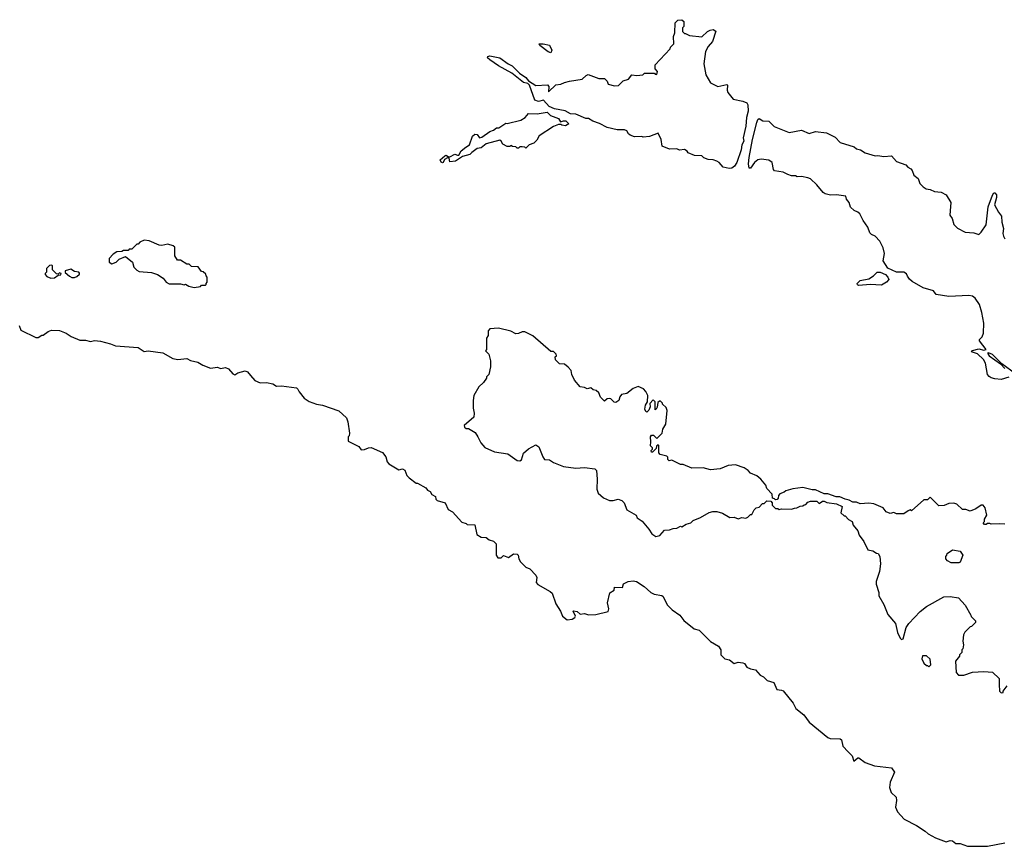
# Model space of a CAD drawing. Extents: x 2494118 to 2687960, y 757339 to 915227.
# Tile 227 of 256: x 2580916 to 2588810, y 832220 to 838850. Entities that reach past the tile are written whole.
import ezdxf

# ---------------------------------------------------------------- set-up
doc = ezdxf.new("R2010")
doc.units = 0

msp = doc.modelspace()

# ---------------------------------------------------------------- linework, layer by layer
at = {"layer": '0CON20XD'}
for points in [[(2586605, 837657.5), (2586555, 837667.5), (2586523.9, 837703.9), (2586505.9, 837715.9), (2586475, 837726), (2586435, 837728), (2586401.7, 837741.7), (2586385, 837756.7), (2586325, 837761.2), (2586275, 837782.5), (2586266.4, 837796.4), (2586245, 837807.5), (2586205, 837802.5), (2586183.6, 837813.6), (2586125, 837812), (2586067.5, 837835), (2586059.3, 837889.3), (2586035, 837940), (2585965, 837912.5), (2585915, 837907.5), (2585905, 837912.5), (2585845, 837910.8), (2585810, 837925), (2585796.7, 837935), (2585785, 837957.5), (2585766.4, 837966.4), (2585705, 837966.2), (2585625, 837985.7), (2585565, 838018), (2585512.5, 838035), (2585477, 838057), (2585455, 838057.5), (2585375, 838091.2), (2585332.5, 838095), (2585289.2, 838119.2), (2585204.7, 838134.7), (2585162, 838155), (2585115, 838203.3), (2585075, 838192.9), (2585046, 838205), (2585003.3, 838325), (2584988.8, 838338.8), (2584955.8, 838345.8), (2584860.9, 838420.9), (2584755, 838480), (2584685, 838527.5), (2584667.5, 838545), (2584670, 838555), (2584685, 838558.8), (2584765, 838543.3), (2584832.5, 838495), (2584865, 838480), (2584922.1, 838422.1), (2584973.8, 838385), (2584995, 838358.8), (2585053, 838323), (2585147, 838327), (2585157.5, 838315), (2585155, 838270), (2585215, 838327.5), (2585255, 838332.5), (2585283, 838347), (2585325, 838357.5), (2585425, 838373.3), (2585457, 838403), (2585475, 838410), (2585558.3, 838378.3), (2585605, 838377.5), (2585627, 838357), (2585635, 838332.5), (2585685, 838320), (2585717, 838323), (2585755, 838360), (2585797, 838373), (2585823, 838407), (2585865, 838402.5), (2585911.7, 838408.3), (2585925, 838420), (2586005, 838420), (2586011.7, 838411.7), (2586025, 838410), (2586030, 838435), (2586010, 838455), (2586011.7, 838488.3), (2586130, 838615), (2586135, 838630), (2586160, 838655), (2586157.5, 838715), (2586167.5, 838745), (2586172.5, 838825), (2586193, 838847), (2586225, 838850), (2586240, 838835), (2586240, 838795), (2586230, 838785), (2586230, 838755), (2586245, 838740), (2586255, 838740), (2586285, 838722.5), (2586385, 838712.5), (2586430, 838755), (2586453, 838767), (2586475, 838770), (2586498.3, 838758.3), (2586471.2, 838675), (2586435.9, 838634.1), (2586414, 838595), (2586401.2, 838495), (2586416.4, 838406.4), (2586453.6, 838343.6), (2586513, 838313), (2586585, 838330), (2586590, 838325), (2586587.5, 838285), (2586593.3, 838265), (2586635, 838212.5), (2586715, 838197.5), (2586745, 838183.3), (2586755, 838167.5), (2586757.1, 838115), (2586743.6, 838066.4), (2586738.2, 837995), (2586717.6, 837902.4), (2586722.9, 837875), (2586705.5, 837845), (2586699.3, 837805), (2586665, 837703.8), (2586646, 837675), (2586625, 837660), (2586605, 837657.5)], [(2585175, 838583.3), (2585152.7, 838592.7), (2585085, 838642.5), (2585080, 838655), (2585113.6, 838656.4), (2585162.5, 838645), (2585181.2, 838605), (2585175, 838583.3)], [(2584305, 837701.2), (2584295, 837707.5), (2584287.5, 837725), (2584325, 837758.8), (2584335, 837763.3), (2584355, 837750), (2584365, 837750), (2584405, 837772.5), (2584425, 837762.5), (2584436.4, 837763.6), (2584455, 837797.5), (2584491.7, 837828.3), (2584522.5, 837845), (2584546.7, 837915), (2584565, 837932.5), (2584585, 837930), (2584603, 837903), (2584621.7, 837908.3), (2584685, 837952.5), (2584716.1, 837963.9), (2584738.3, 837981.7), (2584757, 837983), (2584815, 838020), (2584825, 838017.5), (2584935, 838043.8), (2584967.5, 838065), (2584995, 838097.5), (2585065, 838096.2), (2585145, 838107.5), (2585172.2, 838082.2), (2585235, 838056.2), (2585251.7, 838031.7), (2585275, 838040), (2585295, 838038.8), (2585320, 838015), (2585291.7, 837998.3), (2585263, 838003), (2585255, 838010), (2585235, 838010), (2585196.4, 837993.6), (2585081.7, 837918.3), (2585062.5, 837885), (2585039.3, 837860.7), (2585000, 837845), (2584975, 837820), (2584967, 837827), (2584945, 837830), (2584925, 837830), (2584915, 837820), (2584905, 837820), (2584895, 837830), (2584868.3, 837831.7), (2584855, 837840), (2584847, 837833), (2584825, 837832.5), (2584790.7, 837850.7), (2584776.7, 837876.7), (2584765, 837882.5), (2584655, 837853.3), (2584615, 837822.5), (2584585, 837816), (2584540, 837785), (2584525, 837768.8), (2584467.1, 837752.9), (2584410, 837715), (2584365, 837710), (2584360, 837740), (2584345, 837742.5), (2584321.2, 837728.8), (2584312.5, 837705), (2584305, 837701.2)], [(2588845, 835983.8), (2588785, 835963.1), (2588735, 835968.4), (2588705, 835978.2), (2588688.1, 835988.1), (2588675.4, 836005), (2588658.8, 836095), (2588644.2, 836124.2), (2588595, 836170.4), (2588545.8, 836185), (2588555, 836196.6), (2588605, 836211.1), (2588645, 836200.5), (2588663.8, 836205), (2588611.1, 836275), (2588611.9, 836285), (2588632.7, 836307.3), (2588643.8, 836335), (2588647.1, 836415), (2588631, 836501), (2588610.3, 836565), (2588577.7, 836617.7), (2588555, 836632), (2588525, 836638.9), (2588365, 836630), (2588264.6, 836644.6), (2588241.2, 836675), (2588159.3, 836699.3), (2588071, 836751), (2588049.2, 836769.2), (2588035, 836794), (2588025, 836811.4), (2588005, 836825.6), (2587945, 836825.5), (2587875, 836857.8), (2587839.4, 836915), (2587850.8, 836975), (2587838.8, 837018.8), (2587812.9, 837072.9), (2587775, 837113.8), (2587745, 837127.5), (2587730.9, 837140.9), (2587715.7, 837185.7), (2587678.8, 837238.8), (2587653, 837293), (2587637, 837307), (2587605, 837320), (2587577.5, 837345), (2587567.5, 837385), (2587545, 837410), (2587540, 837435), (2587464, 837446), (2587417, 837443), (2587375, 837453.3), (2587357.5, 837465), (2587306.2, 837525), (2587255, 837572.5), (2587235, 837582.5), (2587185, 837592.5), (2587148.3, 837588.3), (2587135, 837597.5), (2587105, 837597.5), (2587075, 837607.5), (2587036.4, 837626.4), (2586968.3, 837638.3), (2586958.3, 837648.3), (2586950, 837705), (2586922.3, 837722.3), (2586861.2, 837731.2), (2586833.4, 837726.6), (2586806, 837705), (2586775, 837660), (2586765, 837660), (2586758.9, 837695), (2586763.7, 837743.7), (2586790.6, 837889.4), (2586825, 838026.2), (2586835, 838048.8), (2586845, 838056.7), (2586875, 838038.8), (2586922.5, 838035), (2586963.9, 837993.9), (2587085, 837946.2), (2587185, 837963.3), (2587245, 837936.2), (2587295, 837952), (2587385, 837943.8), (2587455, 837908.8), (2587493.3, 837865), (2587605, 837830), (2587623.9, 837813.9), (2587655.9, 837805.9), (2587695, 837783.3), (2587775, 837758.8), (2587795, 837761.2), (2587845, 837752.5), (2587905, 837757.5), (2587945, 837712.5), (2588020, 837685), (2588037, 837667), (2588060, 837655), (2588071.7, 837641.7), (2588085, 837602.5), (2588120, 837575), (2588133.3, 837535), (2588159.3, 837509.3), (2588184.1, 837494.1), (2588215, 837488.8), (2588250.7, 837470.7), (2588303.9, 837466.1), (2588343.8, 837445), (2588380, 837385), (2588375.9, 837315.9), (2588373, 837283), (2588391.2, 837255), (2588406.4, 837206.4), (2588435, 837177.5), (2588495, 837146.2), (2588565, 837140), (2588605, 837126.2), (2588625.8, 837145), (2588664.2, 837205), (2588681.1, 837348.9), (2588715, 837443.3), (2588725, 837461.2), (2588735, 837462), (2588746.3, 837446.3), (2588747.1, 837425), (2588731.9, 837365), (2588763.8, 837305), (2588788.8, 837275), (2588791.4, 837225), (2588802.9, 837175), (2588798.9, 837135), (2588803.2, 837115), (2588815, 837091.4)], [(2582315, 836702.5), (2582365, 836710), (2582375, 836720), (2582405, 836720), (2582410, 836725), (2582410, 836735), (2582420, 836745), (2582420, 836785), (2582410, 836795), (2582408.3, 836808.3), (2582388.3, 836828.3), (2582375, 836830), (2582348.3, 836868.3), (2582295, 836870), (2582275, 836890), (2582255, 836890), (2582205, 836920), (2582181.7, 836921.7), (2582160, 836955), (2582160, 837025), (2582147, 837037), (2582105, 837050), (2582055, 837040), (2582035, 837042.5), (2581955, 837077.5), (2581915, 837082.5), (2581880, 837065), (2581865, 837050), (2581855, 837050), (2581815, 837010), (2581795, 837010), (2581785, 837000), (2581748.3, 836998.3), (2581735, 836990), (2581695, 836987.5), (2581665, 836970), (2581632.5, 836935), (2581632.5, 836905), (2581655, 836892.5), (2581690, 836905), (2581715, 836930), (2581765, 836950), (2581820, 836905), (2581832.5, 836865), (2581855, 836840), (2581875, 836830), (2581973, 836823), (2582020, 836805), (2582066.4, 836776.4), (2582090, 836745), (2582115, 836732.5), (2582205, 836732.5), (2582235, 836722.5), (2582245, 836727.5), (2582273, 836713), (2582315, 836702.5)], [(2581165, 836777.5), (2581195, 836780), (2581225, 836800), (2581247, 836803), (2581250, 836815), (2581235, 836820), (2581225, 836810), (2581211.7, 836811.7), (2581180, 836845), (2581180, 836875), (2581175, 836880), (2581155, 836877.5), (2581132.5, 836855), (2581130, 836825), (2581120, 836815), (2581120, 836805), (2581135, 836790), (2581165, 836777.5)], [(2581355, 836782.5), (2581375, 836790), (2581395, 836810), (2581397, 836817), (2581390, 836825), (2581355, 836830), (2581325, 836850), (2581280, 836835), (2581281.7, 836821.7), (2581315, 836792.5), (2581335, 836783.3), (2581355, 836782.5)], [(2587645, 836718.8), (2587632.3, 836722.3), (2587630, 836735), (2587655, 836757.5), (2587725, 836772.5), (2587762.5, 836795), (2587790, 836825), (2587814.1, 836825.9), (2587857.5, 836805), (2587877.1, 836785), (2587883.8, 836766.2), (2587866.7, 836745), (2587825, 836720), (2587735, 836726.7), (2587645, 836718.8)], [(2580913, 836397), (2580925, 836360), (2581045, 836300), (2581065, 836300), (2581095, 836320), (2581105, 836320), (2581145, 836350), (2581170.7, 836359.3), (2581236.1, 836356.1), (2581290, 836335), (2581329.3, 836309.3), (2581398.3, 836278.3), (2581445, 836280), (2581485, 836270), (2581515, 836276.7), (2581565, 836271.2), (2581645, 836251.2), (2581685, 836233.3), (2581865, 836220), (2581915, 836190), (2581945, 836193.3), (2582065, 836176.7), (2582145, 836131.2), (2582185, 836123.3), (2582255, 836131.2), (2582286.1, 836116.1), (2582343.9, 836103.9), (2582385, 836078), (2582445, 836056.2), (2582503, 836063), (2582525, 836052.5), (2582565, 836060.6), (2582589.1, 836049.1), (2582625, 836008.8), (2582641.7, 836001.7), (2582665, 836016.7), (2582725, 836033.3), (2582742.5, 836025), (2582767.5, 835995), (2582802.5, 835955), (2582845, 835937.5), (2582895, 835940), (2582945, 835928.8), (2582975, 835910), (2583015, 835913.3), (2583135, 835896.2), (2583147.3, 835887.3), (2583156.2, 835865), (2583197.5, 835815), (2583236.4, 835786.4), (2583295, 835766.7), (2583345, 835758.8), (2583475, 835712.5), (2583535, 835657.5), (2583547.5, 835625), (2583560, 835535), (2583557, 835513), (2583550, 835505), (2583550.7, 835470.7), (2583635, 835427.5), (2583655, 835400), (2583681.7, 835401.7), (2583713, 835417), (2583735, 835420), (2583825, 835377.5), (2583852.5, 835345), (2583862.5, 835305), (2583875, 835287.5), (2583955, 835240), (2583985, 835248.8), (2584005, 835236.7), (2584020, 835195), (2584040, 835175), (2584095, 835132.5), (2584105, 835132.5), (2584172.5, 835095), (2584187, 835077), (2584207.5, 835065), (2584220.7, 835040.7), (2584250, 835025), (2584252.5, 835005), (2584263.9, 834993.9), (2584327.5, 834975), (2584350.7, 834920.7), (2584385, 834902.5), (2584460.7, 834820.7), (2584495, 834810), (2584505, 834800), (2584565, 834797.5), (2584581.7, 834721.7), (2584615, 834700), (2584655, 834697.5), (2584679.3, 834679.3), (2584715, 834667.5), (2584736.7, 834645), (2584737.5, 834555), (2584750, 834535), (2584775, 834532.5), (2584795, 834552.5), (2584835, 834537.5), (2584875, 834566.7), (2584905, 834562.5), (2584912.5, 834555), (2584916.7, 834525), (2584930.7, 834500.7), (2584975, 834460), (2585006.7, 834445), (2585054, 834394), (2585063.3, 834375), (2585057, 834337), (2585070.5, 834320.5), (2585170, 834265), (2585185, 834250), (2585213.3, 834165), (2585253.3, 834105), (2585268.8, 834065), (2585305, 834037.5), (2585345, 834042.5), (2585367.5, 834055), (2585372.5, 834065), (2585352.5, 834105), (2585355, 834110), (2585385, 834102.5), (2585410.7, 834080.7), (2585445, 834087.5), (2585476.4, 834076.4), (2585535, 834080), (2585635, 834103.3), (2585640, 834125), (2585628.3, 834171.7), (2585646.2, 834253.8), (2585682.5, 834275), (2585685, 834297.5), (2585750, 834295), (2585757.5, 834325), (2585795, 834343.3), (2585835, 834348.8), (2585862.5, 834345), (2585923.3, 834305), (2585976.7, 834255), (2586002.7, 834242.7), (2586065, 834232.5), (2586075, 834222.5), (2586106.1, 834156.1), (2586146, 834116), (2586207.5, 834075), (2586240.5, 834030.5), (2586322.5, 833965), (2586365, 833953.3), (2586453.2, 833863.2), (2586517.5, 833825), (2586536.4, 833796.4), (2586537.5, 833755), (2586570, 833725), (2586607, 833717), (2586645, 833687.5), (2586675, 833697.5), (2586715, 833692.5), (2586726.4, 833686.4), (2586745, 833657.5), (2586775, 833642.5), (2586815, 833636.2), (2586852.3, 833592.3), (2586878.8, 833578.8), (2586909.3, 833549.3), (2586962.5, 833535), (2586987, 833477), (2587025, 833473.3), (2587035.9, 833465.9), (2587117.3, 833367.3), (2587138.8, 833325), (2587202, 833275), (2587245.8, 833215), (2587395, 833093.8), (2587415, 833086), (2587495, 833083.3), (2587503.9, 833073.9), (2587515, 833022.5), (2587558.1, 832978.1), (2587591.4, 832945), (2587603.6, 832903.6), (2587635, 832930), (2587645, 832930), (2587695, 832891.2), (2587770, 832865), (2587905, 832850), (2587930, 832815), (2587894.2, 832735.8), (2587890.5, 832690.5), (2587902.7, 832652.7), (2587943.9, 832613.9), (2587947, 832587), (2587938, 832535), (2587955, 832496.7), (2588007, 832437), (2588107, 832387), (2588175, 832342.5), (2588199.3, 832319.3), (2588257.3, 832287.3), (2588343, 832257), (2588375, 832265.8), (2588394.1, 832264.1), (2588422.7, 832242.7), (2588455, 832243.3), (2588515, 832220), (2588675, 832220), (2588815, 832247.1)], [(2588815, 834802.5), (2588775, 834807.5), (2588705, 834802.5), (2588695, 834810), (2588675, 834810), (2588665, 834800), (2588651.7, 834801.7), (2588640, 834815), (2588650, 834825), (2588650, 834845), (2588670, 834875), (2588657.5, 834935), (2588640, 834955), (2588625, 834957.5), (2588583, 834927), (2588535, 834907.5), (2588501.7, 834921.7), (2588475, 834922.5), (2588430, 834965), (2588405, 834972.5), (2588365, 834970), (2588327, 834953), (2588285, 834950), (2588215, 835020), (2588195, 835000), (2588165, 835000), (2588065, 834910), (2588055, 834917.5), (2588038.3, 834911.7), (2588005, 834887.5), (2587945, 834887.5), (2587925, 834897.5), (2587895, 834890), (2587863.6, 834903.6), (2587840, 834935), (2587765, 834967.5), (2587725, 834972.5), (2587655, 834967.5), (2587625, 834980), (2587595, 834980), (2587567, 834997), (2587533, 835003), (2587491.7, 835021.7), (2587463, 835023), (2587395, 835047.5), (2587365, 835047.5), (2587295, 835080), (2587268.3, 835078.3), (2587195, 835097.5), (2587113.6, 835086.4), (2587058.3, 835071.7), (2587045, 835060), (2587011.7, 835048.3), (2587000, 835035), (2586998.3, 835011.7), (2586988.3, 835001.7), (2586975, 835000), (2586968.3, 835008.3), (2586951.7, 835011.7), (2586950, 835045), (2586905, 835090), (2586897, 835117), (2586857.5, 835165), (2586825, 835192.5), (2586775, 835212.5), (2586757.5, 835235), (2586725, 835256.7), (2586655, 835280), (2586595, 835273.3), (2586533, 835247), (2586455, 835240), (2586395, 835256.7), (2586305, 835252.5), (2586235, 835282.5), (2586215, 835282.5), (2586145, 835317.5), (2586122.5, 835312.5), (2586113, 835323), (2586111.7, 835341.7), (2586105, 835350), (2586051.7, 835361.7), (2586040, 835375), (2586040, 835435), (2586035, 835440), (2586021.7, 835428.3), (2586018.3, 835411.7), (2585988.3, 835381.7), (2585981.7, 835381.7), (2585980, 835395), (2585990, 835405), (2585990, 835415), (2585973, 835433), (2585977.5, 835465), (2585973.3, 835505), (2585981.7, 835518.3), (2585998.3, 835518.3), (2586025, 835490), (2586067, 835533), (2586073, 835567), (2586097.5, 835605), (2586107.5, 835715), (2586098.3, 835738.3), (2586070, 835765), (2586070, 835775), (2586055, 835790), (2586045, 835790), (2586031.7, 835778.3), (2586027, 835743), (2586020, 835725), (2586011.7, 835721.7), (2586010, 835785), (2585995, 835800), (2585968.3, 835771.7), (2585970, 835745), (2585960.7, 835719.3), (2585945, 835702.5), (2585935, 835707.5), (2585927.5, 835725), (2585933, 835757), (2585950, 835785), (2585952.5, 835835), (2585937, 835867), (2585918.3, 835888.3), (2585875, 835907.5), (2585835, 835892.5), (2585785, 835852.5), (2585740, 835845), (2585727.5, 835825), (2585720, 835795), (2585695, 835780), (2585681.7, 835781.7), (2585655, 835810), (2585645, 835812.5), (2585625, 835810), (2585605, 835790), (2585571.7, 835821.7), (2585558.3, 835858.3), (2585537, 835877), (2585515, 835882.5), (2585495, 835897.5), (2585465, 835890), (2585445, 835900), (2585410, 835905), (2585365, 835960), (2585342.5, 836005), (2585336.7, 836035), (2585313, 836063), (2585285, 836087.5), (2585245, 836090), (2585211.7, 836121.7), (2585210, 836145), (2585220, 836155), (2585218.3, 836168.3), (2585195, 836190), (2585175, 836190), (2585030, 836315), (2584965, 836347.5), (2584945, 836347.5), (2584915, 836332.5), (2584895, 836330), (2584855, 836352.5), (2584755, 836376.7), (2584685, 836370), (2584672.5, 836355), (2584671.7, 836318.3), (2584660, 836295), (2584660, 836205), (2584650, 836195), (2584670, 836175), (2584677, 836167), (2584690, 836115), (2584690, 836065), (2584677, 836003), (2584660, 835985), (2584660, 835975), (2584635, 835940), (2584597.5, 835905), (2584557.5, 835835), (2584552.5, 835795), (2584552.5, 835735), (2584560, 835695), (2584557, 835663), (2584480, 835595), (2584481.7, 835581.7), (2584495, 835570), (2584515, 835570), (2584567.7, 835537.7), (2584590, 835505), (2584612.5, 835455), (2584645, 835418), (2584723.2, 835383.2), (2584828.8, 835368.8), (2584905, 835313.3), (2584925, 835311.2), (2584939.5, 835320.5), (2584955, 835372.5), (2584995, 835407.5), (2585055, 835440), (2585077.5, 835425), (2585110, 835345), (2585125, 835322.5), (2585165, 835320), (2585195, 835297.5), (2585277, 835267), (2585375, 835253.8), (2585445, 835257.5), (2585527, 835247), (2585540, 835235), (2585546.7, 835165), (2585542.5, 835085), (2585555, 835052.5), (2585597.5, 835015), (2585645, 834993.3), (2585673, 834993), (2585715, 835003.8), (2585745, 834993.8), (2585761.2, 834975), (2585785, 834917.5), (2585857.5, 834875), (2585867.5, 834855), (2585907.7, 834827.7), (2585960, 834765), (2585983.3, 834725), (2586015, 834703.8), (2586048.3, 834711.7), (2586085, 834756.7), (2586125, 834757.5), (2586155, 834770), (2586185, 834772.5), (2586215, 834787.5), (2586225, 834782.5), (2586260, 834805), (2586296.1, 834813.9), (2586315, 834832.5), (2586375, 834857.5), (2586443, 834897), (2586473.6, 834906.4), (2586505, 834906.7), (2586551.7, 834891.7), (2586608.3, 834858.3), (2586645, 834860), (2586675, 834847.5), (2586705, 834857.5), (2586737, 834853), (2586755, 834860), (2586775, 834880), (2586785, 834880), (2586805, 834920), (2586820, 834935), (2586845, 834940), (2586871.7, 834968.3), (2586885, 834970), (2586905, 834990), (2586938.3, 834988.3), (2586950, 834975), (2586950, 834955), (2586975, 834930), (2586995, 834930), (2587005, 834922.5), (2587025, 834927.5), (2587105, 834923.3), (2587127, 834933), (2587146.4, 834933.6), (2587173, 834947), (2587195, 834950), (2587205, 834960), (2587218.3, 834961.7), (2587235, 834980), (2587255, 834987.5), (2587307, 834987), (2587325, 834970), (2587353, 834987), (2587365, 834987.5), (2587388.3, 834978.3), (2587465, 834967.5), (2587510, 834945), (2587500, 834895), (2587525, 834870), (2587535, 834870), (2587560.7, 834840.7), (2587590, 834825), (2587597.5, 834795), (2587635, 834750), (2587646.4, 834716.4), (2587682.5, 834665), (2587715, 834597.5), (2587755, 834590), (2587785, 834570), (2587798.3, 834568.3), (2587812.5, 834545), (2587816.7, 834485), (2587810, 834425), (2587783.3, 834345), (2587781.7, 834321.7), (2587803.3, 834255), (2587805, 834230), (2587845, 834160), (2587875, 834080), (2587936.7, 834006.7), (2587952.5, 833935), (2587975, 833890), (2587985, 833880), (2588000, 833885), (2588023.3, 833975), (2588045, 834007.5), (2588135, 834103.3), (2588185, 834143.3), (2588325, 834220), (2588375, 834222.5), (2588441.7, 834211.7), (2588497.5, 834155), (2588542.5, 834075), (2588543, 834063), (2588578.3, 834028.3), (2588580, 834015), (2588548.3, 833981.7), (2588535, 833980), (2588525, 833970), (2588493.6, 833936.4), (2588483.6, 833916.4), (2588477.5, 833865), (2588482.5, 833835), (2588477, 833803), (2588470, 833795), (2588470, 833775), (2588450, 833755), (2588450, 833745), (2588420, 833705), (2588423, 833613), (2588443, 833593), (2588485, 833592.5), (2588555, 833617.5), (2588645, 833623.3), (2588715, 833617.5), (2588770, 833565), (2588768.3, 833518.3), (2588772.5, 833465), (2588785, 833450), (2588800, 833455), (2588800, 833465), (2588833.6, 833506.4)], [(2588899.5, 836009.5), (2588790.6, 836090.6), (2588714.4, 836165), (2588682.1, 836177.9), (2588674.2, 836175), (2588687.8, 836155), (2588779.1, 836089.1), (2588815, 836051.9)], [(2588445, 834493.3), (2588385, 834493.3), (2588355, 834510), (2588340, 834525), (2588340, 834545), (2588350, 834555), (2588351.7, 834568.3), (2588395, 834597.5), (2588456.4, 834586.4), (2588477.5, 834555), (2588455, 834500), (2588445, 834493.3)], [(2588205, 833660), (2588220, 833675), (2588215, 833720), (2588185, 833746.7), (2588155, 833747.5), (2588147.5, 833725), (2588165, 833690), (2588185, 833670), (2588195, 833670), (2588205, 833660)]]:
    msp.add_lwpolyline(points, dxfattribs=at)

doc.saveas('drawing.dxf')
